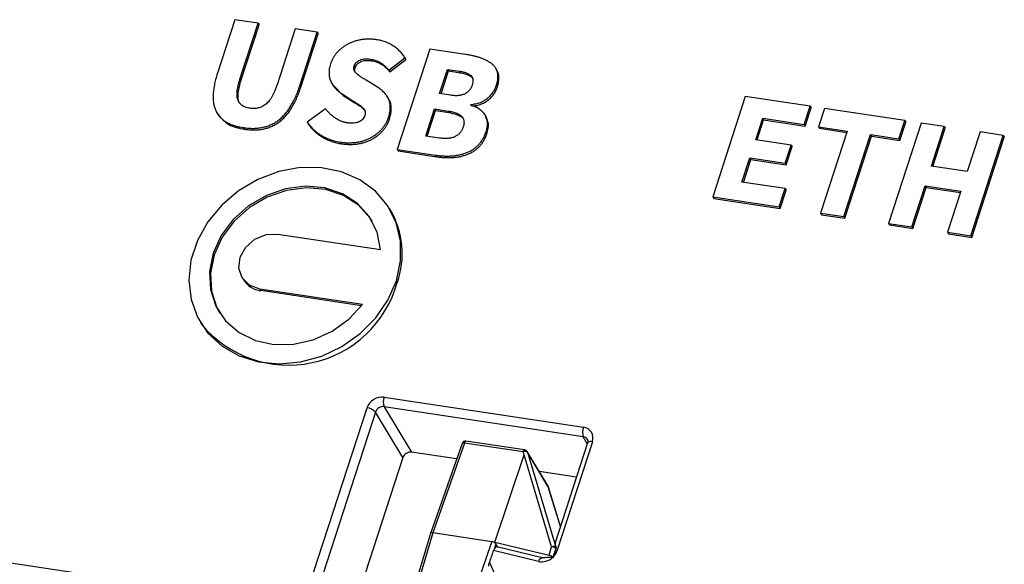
# Model space of a CAD drawing. Header units: millimetres. Extents: x 6 to 590, y 6 to 416.
# Tile 25 of 33: x 453 to 481, y 193 to 208. Entities that reach past the tile are written whole.
import ezdxf

# ---------------------------------------------------------------- set-up
doc = ezdxf.new("R2010")
doc.units = ezdxf.units.MM

msp = doc.modelspace()

# ---------------------------------------------------------------- linework, layer by layer
at = {"color": 7, "linetype": 'Continuous', "lineweight": 25}
for p, q in [((459.409, 208.098), (458.921, 206.594)), ((460.063, 208), (459.409, 208.098)), ((459.553, 206.431), (460.063, 208)), ((459.58, 206.386), (460.09, 207.954)), ((460.063, 208), (460.09, 207.954)), ((461.107, 207.843), (460.597, 206.274)), ((461.724, 207.75), (461.107, 207.843)), ((461.234, 206.246), (461.724, 207.75)), ((461.262, 206.2), (461.751, 207.704)), ((461.724, 207.75), (461.751, 207.704)), ((464.882, 207.274), (463.967, 204.458)), ((465.883, 207.123), (464.882, 207.274)), ((463.21, 206.993), (463.237, 206.947)), ((463.735, 206.681), (464.185, 207.031)), ((463.762, 206.636), (464.212, 206.985)), ((464.185, 207.031), (464.212, 206.985)), ((462.759, 206.797), (462.787, 206.751)), ((463.735, 206.681), (463.762, 206.636)), ((465.161, 206.024), (465.382, 206.704)), ((465.202, 206.018), (465.41, 206.659)), ((465.382, 206.704), (465.707, 206.655)), ((465.382, 206.704), (465.41, 206.659)), ((465.41, 206.659), (465.734, 206.61)), ((465.707, 206.655), (465.734, 206.61)), ((466.767, 206.687), (466.732, 206.744)), ((459.553, 206.431), (459.58, 206.386)), ((462.136, 206.305), (462.17, 206.248)), ((463.415, 206.201), (463.097, 206.402)), ((461.234, 206.246), (461.262, 206.2)), ((462.17, 206.257), (462.455, 205.969)), ((465.477, 205.976), (465.161, 206.024)), ((466.762, 206.266), (466.789, 206.22)), ((462.427, 206.015), (462.75, 205.806)), ((462.427, 206.015), (462.455, 205.969)), ((462.455, 205.969), (462.777, 205.76)), ((462.75, 205.806), (462.777, 205.76)), ((463.724, 205.882), (463.69, 205.939)), ((473.746, 205.94), (472.832, 203.124)), ((475.569, 205.666), (473.746, 205.94)), ((458.905, 205.485), (458.939, 205.428)), ((461.956, 205.598), (461.441, 205.223)), ((464.774, 204.832), (465.021, 205.592)), ((464.815, 204.826), (465.049, 205.546)), ((465.021, 205.592), (465.401, 205.534)), ((465.021, 205.592), (465.049, 205.546)), ((465.049, 205.546), (465.429, 205.489)), ((465.401, 205.534), (465.429, 205.489)), ((466.033, 205.701), (466.038, 205.717)), ((466.038, 205.717), (466.058, 205.685)), ((475.403, 205.154), (475.569, 205.666)), ((475.43, 205.109), (475.596, 205.62)), ((475.569, 205.666), (475.596, 205.62)), ((475.967, 205.606), (475.801, 205.094)), ((478.228, 205.265), (475.967, 205.606)), ((461.441, 205.223), (461.468, 205.178)), ((463.729, 205.363), (463.756, 205.318)), ((466.474, 205.365), (466.44, 205.422)), ((474.039, 204.729), (474.234, 205.33)), ((474.079, 204.723), (474.261, 205.285)), ((474.234, 205.33), (475.403, 205.154)), ((474.234, 205.33), (474.261, 205.285)), ((474.261, 205.285), (475.43, 205.109)), ((478.68, 205.197), (477.766, 202.381)), ((478.062, 204.754), (478.228, 205.265)), ((478.089, 204.708), (478.256, 205.22)), ((478.228, 205.265), (478.256, 205.22)), ((479.334, 205.099), (478.68, 205.197)), ((459.651, 205.07), (459.678, 205.024)), ((466.462, 204.941), (466.489, 204.896)), ((475.403, 205.154), (475.43, 205.109)), ((475.801, 205.094), (476.607, 204.973)), ((475.801, 205.094), (475.828, 205.049)), ((475.828, 205.049), (476.594, 204.933)), ((476.607, 204.973), (475.858, 202.669)), ((478.973, 203.986), (479.334, 205.099)), ((479.013, 203.98), (479.361, 205.053)), ((479.334, 205.099), (479.361, 205.053)), ((480.339, 204.948), (479.977, 203.835)), ((480.992, 204.849), (480.339, 204.948)), ((462.377, 204.659), (462.405, 204.614)), ((465.145, 204.776), (464.774, 204.832)), ((475.033, 204.579), (474.039, 204.729)), ((476.512, 202.57), (477.261, 204.874)), ((476.54, 202.525), (477.288, 204.829)), ((477.261, 204.874), (478.062, 204.754)), ((477.261, 204.874), (477.288, 204.829)), ((477.288, 204.829), (478.089, 204.708)), ((478.062, 204.754), (478.089, 204.708)), ((480.078, 202.033), (480.992, 204.849)), ((480.105, 201.988), (481.02, 204.804)), ((480.992, 204.849), (481.02, 204.804)), ((463.967, 204.458), (465.046, 204.296)), ((463.967, 204.458), (463.995, 204.413)), ((463.995, 204.413), (465.073, 204.251)), ((474.867, 204.068), (475.033, 204.579)), ((474.894, 204.023), (475.06, 204.534)), ((475.033, 204.579), (475.06, 204.534)), ((465.046, 204.296), (465.073, 204.251)), ((473.652, 203.537), (473.873, 204.218)), ((473.692, 203.531), (473.9, 204.172)), ((473.873, 204.218), (474.867, 204.068)), ((473.873, 204.218), (473.9, 204.172)), ((473.9, 204.172), (474.894, 204.023)), ((474.867, 204.068), (474.894, 204.023)), ((479.977, 203.835), (478.973, 203.986)), ((474.865, 203.355), (473.652, 203.537)), ((474.699, 202.843), (474.865, 203.355)), ((474.726, 202.798), (474.893, 203.309)), ((474.865, 203.355), (474.893, 203.309)), ((478.419, 202.283), (478.794, 203.435)), ((478.447, 202.238), (478.821, 203.39)), ((478.794, 203.435), (479.798, 203.284)), ((478.794, 203.435), (478.821, 203.39)), ((478.821, 203.39), (479.785, 203.245)), ((479.798, 203.284), (479.424, 202.132)), ((472.832, 203.124), (472.859, 203.079)), ((472.832, 203.124), (474.699, 202.843)), ((472.859, 203.079), (474.726, 202.798)), ((463.78, 202.751), (463.753, 202.796)), ((474.699, 202.843), (474.726, 202.798)), ((475.858, 202.669), (476.512, 202.57)), ((475.858, 202.669), (475.886, 202.623)), ((475.886, 202.623), (476.54, 202.525)), ((476.512, 202.57), (476.54, 202.525)), ((477.766, 202.381), (478.419, 202.283)), ((477.766, 202.381), (477.793, 202.336)), ((477.793, 202.336), (478.447, 202.238)), ((478.419, 202.283), (478.447, 202.238)), ((460.613, 202.077), (463.499, 201.642)), ((479.424, 202.132), (479.451, 202.086)), ((479.424, 202.132), (480.078, 202.033)), ((479.451, 202.086), (480.105, 201.988)), ((480.078, 202.033), (480.105, 201.988)), ((459.614, 200.855), (459.641, 200.809)), ((462.998, 200.102), (460.113, 200.537)), ((460.113, 200.537), (460.141, 200.491)), ((462.97, 200.065), (460.141, 200.491)), ((458.443, 199.596), (458.47, 199.55)), ((418.55, 198.053), (461.307, 191.617)), ((463.603, 197.498), (469.198, 196.656)), ((461.307, 191.617), (463.121, 197.201)), ((469.195, 196.39), (463.599, 197.233)), ((463.599, 197.233), (464.37, 195.956)), ((463.358, 197.084), (461.545, 191.5)), ((464.129, 195.807), (463.358, 197.084)), ((469.305, 196.187), (469.195, 196.39)), ((465.792, 196.201), (464.902, 193.677)), ((465.859, 196.214), (464.969, 193.691)), ((467.507, 195.966), (465.859, 196.214)), ((467.548, 196.018), (465.901, 196.266)), ((469.315, 196.219), (468.405, 193.415)), ((469.451, 196.249), (468.454, 193.181)), ((464.129, 195.807), (462.414, 190.528)), ((465.638, 195.765), (464.37, 195.956)), ((466.714, 193.428), (467.532, 195.883)), ((467.511, 195.966), (467.507, 195.966)), ((468.307, 193.3), (467.532, 195.883)), ((468.205, 194.999), (467.619, 195.971)), ((467.626, 195.955), (468.427, 193.289)), ((468.212, 194.983), (467.626, 195.955)), ((469.003, 195.258), (467.954, 195.416)), ((468.552, 193.869), (468.212, 194.983)), ((468.215, 194.977), (468.212, 194.983)), ((468.552, 193.87), (468.215, 194.977)), ((464.901, 193.676), (463.166, 187.846)), ((464.969, 193.691), (463.234, 187.862)), ((466.622, 193.442), (464.969, 193.691)), ((464.677, 187.644), (466.622, 193.442)), ((466.632, 193.448), (466.714, 193.428)), ((466.742, 193.383), (466.688, 193.224)), ((466.714, 193.428), (468.233, 193.063)), ((466.795, 193.294), (466.742, 193.383)), ((468.043, 192.994), (466.767, 193.301)), ((468.233, 193.063), (468.307, 193.3)), ((467.941, 192.89), (466.677, 193.195)), ((468.427, 193.241), (468.372, 193.066)), ((468.427, 193.289), (468.429, 193.286)), ((468.427, 193.24), (468.427, 193.241)), ((466.561, 192.86), (467.55, 190.677)), ((468.334, 192.999), (468.35, 192.996)), ((468.352, 193.004), (468.349, 192.996)), ((468.35, 192.996), (468.349, 192.996)), ((468.35, 192.996), (468.352, 193.004))]:
    msp.add_line(p, q, dxfattribs=at)
at = {"color": 7, "linetype": 'Continuous', "lineweight": 25, "flags": 128}
for points in [[(463.945, 200.767), (464.065, 201.325), (464.063, 201.878), (463.941, 202.403), (463.701, 202.878), (463.356, 203.284), (462.917, 203.605), (462.405, 203.827), (461.839, 203.942), (461.242, 203.944), (460.64, 203.834), (460.056, 203.615), (459.515, 203.298), (459.039, 202.894), (458.647, 202.421), (458.356, 201.898), (458.176, 201.346), (458.117, 200.788), (458.179, 200.247), (458.361, 199.744), (458.655, 199.301), (459.049, 198.936), (459.527, 198.663), (460.069, 198.493), (460.653, 198.435), (461.256, 198.489), (461.852, 198.654), (462.417, 198.924), (462.928, 199.286), (463.365, 199.726), (463.708, 200.227), (463.945, 200.767)], [(463.499, 201.642), (463.403, 202.132), (463.185, 202.571), (462.854, 202.937), (462.43, 203.21), (461.934, 203.374), (461.393, 203.422), (460.836, 203.351), (460.294, 203.164), (459.794, 202.872), (459.365, 202.49), (459.028, 202.038), (458.802, 201.542), (458.7, 201.027), (458.725, 200.521), (458.878, 200.051), (459.15, 199.642), (459.526, 199.317), (459.987, 199.093), (460.507, 198.981), (461.058, 198.988), (461.612, 199.113), (462.138, 199.35), (462.609, 199.686), (462.998, 200.102)], [(463.267, 202.441), (463.212, 202.526), (462.882, 202.892), (462.457, 203.164), (461.961, 203.329), (461.42, 203.377), (460.864, 203.305), (460.321, 203.118), (459.822, 202.826), (459.392, 202.444), (459.055, 201.993), (458.83, 201.496), (458.727, 200.981), (458.753, 200.475), (458.906, 200.005), (458.984, 199.86)], [(460.113, 200.537), (459.825, 200.642), (459.618, 200.848), (459.525, 201.124), (459.56, 201.428), (459.717, 201.713), (459.972, 201.937), (460.287, 202.064), (460.613, 202.077)], [(465.859, 196.214), (465.842, 196.217), (465.826, 196.217), (465.813, 196.215), (465.802, 196.212), (465.795, 196.206), (465.792, 196.201)], [(465.859, 196.214), (465.865, 196.23), (465.872, 196.244), (465.88, 196.255), (465.887, 196.262), (465.895, 196.266), (465.901, 196.266)], [(469.451, 196.249), (469.416, 196.252), (469.385, 196.252), (469.359, 196.249), (469.338, 196.242), (469.323, 196.232), (469.315, 196.219)], [(467.507, 195.966), (467.513, 195.982), (467.52, 195.996), (467.527, 196.007), (467.535, 196.014), (467.542, 196.018), (467.548, 196.018)], [(467.619, 195.971), (467.623, 195.965), (467.626, 195.955)], [(468.205, 194.999), (468.208, 194.993), (468.212, 194.983)], [(467.941, 192.89), (467.956, 192.922), (467.973, 192.949), (467.99, 192.97), (468.008, 192.985), (468.025, 192.993), (468.041, 192.994), (468.043, 192.994)]]:
    msp.add_lwpolyline(points, dxfattribs=at)
at = {"color": 7, "linetype": 'Continuous', "lineweight": 25}
for centre, radius, start, end in [((461.674, 201.528), 2.436, 340.6685, 30.1282), ((460.219, 201.165), 0.679, 211.6308, 263.3487), ((460.915, 201.573), 3.173, 219.6118, 344.4363), ((463.966, 197.361), 0.389, 159.3293, 199.2421), ((463.083, 196.825), 0.378, 43.2803, 84.2756), ((469.562, 196.519), 0.389, 159.3293, 199.2421), ((465.886, 196.167), 0.1, 81.4397, 160.5785), ((467.534, 195.919), 0.1, 31.0803, 81.4397), ((468.119, 194.948), 0.1, 16.9668, 31.0803), ((468.359, 193.208), 0.106, 49.7925, 118.9859), ((468.294, 193.123), 0.178, 41.5565, 85.535), ((468.4, 192.828), 0.357, 81.2358, 88.4018), ((468.349, 193.266), 0.0815, 342.3098, 16.2021)]:
    msp.add_arc(centre, radius, start, end, dxfattribs=at)
for centre, major_axis, ratio, start_param, end_param in [((463.488, 197.146), (0.343, 0.206), 0.847795, 0.796951, 2.367443), ((463.543, 197.055), (0.171, 0.103), 0.861408, 0.797497, 2.367989), ((469.083, 196.304), (0.343, 0.207), 0.847279, 5.509298, 7.079789), ((469.138, 196.213), (0.167, 0.111), 0.846399, 6.199671, 7.040658), ((464.313, 195.78), (0.171, 0.103), 0.847795, 0.796951, 2.367443), ((437.599, 295.597), (-29.932, 99.714), 0.000953, 3.142947, 3.182169), ((467.501, 195.934), (0.879, 2.491), 0.034528, 3.148225, 3.22334), ((466.652, 193.405), (0.0924, -0.0389), 0.344929, 0.442279, 1.937656), ((466.732, 193.104), (0.033, 0.198), 0.376937, 6.257134, 7.263915), ((468.512, 193.097), (-0.105, 0.32), 0.073772, 0.100475, 0.918068), ((466.65, 193.398), (1.73, 5.028), 0.017179, 4.611177, 4.67796), ((468.26, 193.017), (0.0926, -0.0388), 0.345074, 0.441076, 2.010041), ((468.26, 193.016), (1.548, 5.063), 0.017351, 4.715268, 4.718708), ((468.087, 193.236), (0.343, 0.207), 0.84782, 5.019048, 5.508935), ((467.685, 190.552), (3.09, 10.11), 0.007471, 1.303976, 1.309664), ((468.087, 193.236), (0.343, 0.207), 0.84782, 3.851204, 4.938191)]:
    msp.add_ellipse(centre, major_axis=major_axis, ratio=ratio, start_param=start_param, end_param=end_param, dxfattribs=at)
for points, knots in [([(463.387, 207.537), (463.349, 207.541), (463.275, 207.55), (463.165, 207.552), (463.059, 207.549), (462.955, 207.536), (462.854, 207.515), (462.757, 207.487), (462.663, 207.451), (462.572, 207.407), (462.488, 207.357), (462.41, 207.302), (462.338, 207.241), (462.275, 207.175), (462.218, 207.104), (462.169, 207.028), (462.127, 206.946), (462.106, 206.89), (462.095, 206.861)], [0, 0, 0, 0, 0.07478, 0.146136, 0.21434, 0.280422, 0.344922, 0.407835, 0.470106, 0.531948, 0.592748, 0.651567, 0.709013, 0.76612, 0.8228, 0.88053, 0.939061, 1, 1, 1, 1]), ([(464.185, 207.031), (464.162, 207.064), (464.119, 207.131), (464.039, 207.22), (463.95, 207.301), (463.849, 207.37), (463.743, 207.43), (463.629, 207.477), (463.511, 207.515), (463.428, 207.53), (463.387, 207.537)], [0, 0, 0, 0, 0.128039, 0.254029, 0.379255, 0.505268, 0.630687, 0.754238, 0.876796, 1, 1, 1, 1]), ([(462.095, 206.861), (462.088, 206.836), (462.074, 206.788), (462.061, 206.716), (462.055, 206.647), (462.053, 206.581), (462.059, 206.517), (462.07, 206.457), (462.089, 206.4), (462.12, 206.328), (462.172, 206.245), (462.244, 206.156), (462.329, 206.078), (462.394, 206.036), (462.427, 206.015)], [0, 0, 0, 0, 0.073792, 0.144355, 0.212104, 0.27792, 0.341257, 0.403825, 0.465121, 0.526418, 0.647231, 0.765273, 0.882271, 1, 1, 1, 1]), ([(462.759, 206.797), (462.767, 206.816), (462.781, 206.852), (462.819, 206.9), (462.865, 206.939), (462.921, 206.968), (462.985, 206.989), (463.055, 207), (463.131, 207.002), (463.183, 206.996), (463.21, 206.993)], [0, 0, 0, 0, 0.117228, 0.225301, 0.332797, 0.44613, 0.568117, 0.697943, 0.841163, 1, 1, 1, 1]), ([(462.787, 206.751), (462.794, 206.77), (462.809, 206.806), (462.846, 206.854), (462.892, 206.894), (462.949, 206.923), (463.012, 206.944), (463.082, 206.954), (463.159, 206.957), (463.21, 206.951), (463.237, 206.947)], [0, 0, 0, 0, 0.117228, 0.225301, 0.332797, 0.44613, 0.568117, 0.697943, 0.841163, 1, 1, 1, 1]), ([(463.21, 206.993), (463.237, 206.988), (463.292, 206.978), (463.369, 206.954), (463.441, 206.925), (463.506, 206.888), (463.569, 206.845), (463.627, 206.796), (463.684, 206.742), (463.718, 206.702), (463.735, 206.681)], [0, 0, 0, 0, 0.127997, 0.253168, 0.373604, 0.493681, 0.614756, 0.739424, 0.866986, 1, 1, 1, 1]), ([(463.237, 206.947), (463.265, 206.942), (463.32, 206.933), (463.396, 206.909), (463.468, 206.879), (463.534, 206.842), (463.596, 206.799), (463.655, 206.751), (463.711, 206.697), (463.745, 206.656), (463.762, 206.636)], [0, 0, 0, 0, 0.127997, 0.253168, 0.373604, 0.493681, 0.614756, 0.739424, 0.866986, 1, 1, 1, 1]), ([(466.762, 206.266), (466.771, 206.298), (466.788, 206.36), (466.799, 206.451), (466.8, 206.536), (466.789, 206.614), (466.765, 206.686), (466.73, 206.752), (466.682, 206.811), (466.623, 206.863), (466.555, 206.91), (466.48, 206.953), (466.397, 206.991), (466.308, 207.026), (466.212, 207.057), (466.109, 207.083), (465.999, 207.106), (465.922, 207.117), (465.883, 207.123)], [0, 0, 0, 0, 0.066802, 0.128838, 0.187148, 0.242511, 0.296512, 0.349835, 0.403963, 0.460061, 0.518325, 0.578841, 0.641423, 0.707032, 0.775391, 0.84673, 0.921684, 1, 1, 1, 1]), ([(458.921, 206.594), (458.903, 206.537), (458.869, 206.428), (458.832, 206.267), (458.808, 206.117), (458.796, 205.978), (458.798, 205.848), (458.813, 205.729), (458.84, 205.62), (458.882, 205.521), (458.936, 205.433), (459.002, 205.353), (459.081, 205.283), (459.172, 205.222), (459.273, 205.169), (459.389, 205.127), (459.515, 205.092), (459.605, 205.077), (459.651, 205.07)], [0, 0, 0, 0, 0.084373, 0.163357, 0.236722, 0.30514, 0.369449, 0.429545, 0.486655, 0.541031, 0.594275, 0.647, 0.700294, 0.755126, 0.811629, 0.870879, 0.933618, 1, 1, 1, 1]), ([(463.097, 206.402), (463.069, 206.417), (463.017, 206.447), (462.945, 206.495), (462.881, 206.54), (462.825, 206.583), (462.782, 206.629), (462.755, 206.68), (462.747, 206.738), (462.755, 206.777), (462.759, 206.797)], [0, 0, 0, 0, 0.167026, 0.319906, 0.458019, 0.583996, 0.695972, 0.797731, 0.89652, 1, 1, 1, 1]), ([(462.807, 206.602), (462.8, 206.61), (462.766, 206.649), (462.778, 206.706), (462.787, 206.751)], [0, 0, 0, 0, 0.206808, 1, 1, 1, 1]), ([(465.707, 206.655), (465.744, 206.649), (465.812, 206.637), (465.905, 206.609), (465.98, 206.575), (466.038, 206.531), (466.078, 206.479), (466.097, 206.416), (466.099, 206.344), (466.085, 206.295), (466.077, 206.269)], [0, 0, 0, 0, 0.168138, 0.315585, 0.444993, 0.558267, 0.663021, 0.766341, 0.876344, 1, 1, 1, 1]), ([(465.734, 206.61), (465.842, 206.588), (465.978, 206.56), (466.082, 206.472), (466.093, 206.445), (466.094, 206.442)], [0, 0, 0, 0, 0.778258, 0.974331, 1, 1, 1, 1]), ([(466.789, 206.22), (466.818, 206.346), (466.857, 206.517), (466.778, 206.653), (466.757, 206.689)], [0, 0, 0, 0, 0.735194, 1, 1, 1, 1]), ([(459.828, 205.614), (459.808, 205.617), (459.768, 205.623), (459.713, 205.639), (459.663, 205.659), (459.619, 205.685), (459.58, 205.715), (459.547, 205.75), (459.52, 205.791), (459.497, 205.835), (459.481, 205.887), (459.472, 205.945), (459.469, 206.009), (459.473, 206.08), (459.484, 206.159), (459.501, 206.243), (459.524, 206.335), (459.543, 206.398), (459.553, 206.431)], [0, 0, 0, 0, 0.057424, 0.111588, 0.163138, 0.21339, 0.262288, 0.310923, 0.360186, 0.410863, 0.464734, 0.522922, 0.586479, 0.655957, 0.73167, 0.814092, 0.90347, 1, 1, 1, 1]), ([(459.553, 205.743), (459.549, 205.748), (459.519, 205.784), (459.472, 206), (459.532, 206.214), (459.58, 206.386)], [0, 0, 0, 0, 0.030312, 0.224779, 1, 1, 1, 1]), ([(459.651, 205.07), (459.697, 205.064), (459.787, 205.051), (459.922, 205.046), (460.051, 205.052), (460.175, 205.071), (460.293, 205.1), (460.406, 205.141), (460.513, 205.195), (460.615, 205.26), (460.712, 205.338), (460.802, 205.43), (460.889, 205.533), (460.968, 205.651), (461.044, 205.781), (461.113, 205.924), (461.178, 206.08), (461.215, 206.189), (461.234, 206.246)], [0, 0, 0, 0, 0.066246, 0.128825, 0.1879, 0.244225, 0.29861, 0.351496, 0.403878, 0.456862, 0.511074, 0.568138, 0.628424, 0.692918, 0.761767, 0.835577, 0.915111, 1, 1, 1, 1]), ([(459.678, 205.024), (459.725, 205.018), (459.815, 205.006), (459.949, 205.001), (460.078, 205.006), (460.202, 205.025), (460.32, 205.055), (460.433, 205.096), (460.541, 205.15), (460.642, 205.215), (460.739, 205.293), (460.83, 205.384), (460.916, 205.488), (460.996, 205.605), (461.071, 205.735), (461.14, 205.879), (461.206, 206.035), (461.243, 206.144), (461.262, 206.2)], [0, 0, 0, 0, 0.066246, 0.128825, 0.1879, 0.244225, 0.29861, 0.351496, 0.403878, 0.456862, 0.511074, 0.568138, 0.628424, 0.692918, 0.761767, 0.835577, 0.915111, 1, 1, 1, 1]), ([(460.597, 206.274), (460.586, 206.241), (460.564, 206.179), (460.528, 206.089), (460.49, 206.007), (460.45, 205.933), (460.409, 205.868), (460.365, 205.81), (460.32, 205.76), (460.272, 205.719), (460.222, 205.685), (460.171, 205.656), (460.118, 205.634), (460.063, 205.618), (460.006, 205.608), (459.948, 205.603), (459.888, 205.605), (459.848, 205.611), (459.828, 205.614)], [0, 0, 0, 0, 0.096075, 0.184748, 0.266592, 0.341932, 0.411018, 0.47449, 0.53275, 0.586864, 0.637938, 0.687705, 0.736949, 0.786539, 0.836962, 0.888693, 0.94303, 1, 1, 1, 1]), ([(463.729, 205.363), (463.736, 205.387), (463.749, 205.434), (463.765, 205.503), (463.773, 205.569), (463.777, 205.633), (463.774, 205.693), (463.766, 205.751), (463.752, 205.807), (463.726, 205.876), (463.681, 205.959), (463.609, 206.049), (463.521, 206.131), (463.451, 206.178), (463.415, 206.201)], [0, 0, 0, 0, 0.072169, 0.140855, 0.206521, 0.270539, 0.331818, 0.391852, 0.450254, 0.508706, 0.625444, 0.744814, 0.869024, 1, 1, 1, 1]), ([(466.077, 206.269), (466.068, 206.242), (466.049, 206.191), (466.002, 206.121), (465.945, 206.063), (465.887, 206.025), (465.836, 206), (465.793, 205.986), (465.748, 205.975), (465.7, 205.969), (465.648, 205.964), (465.593, 205.965), (465.536, 205.968), (465.497, 205.974), (465.477, 205.976)], [0, 0, 0, 0, 0.11993, 0.231086, 0.337322, 0.444884, 0.501059, 0.56004, 0.621873, 0.68812, 0.758711, 0.833694, 0.913752, 1, 1, 1, 1]), ([(466.038, 205.717), (466.062, 205.72), (466.109, 205.725), (466.178, 205.738), (466.243, 205.756), (466.305, 205.776), (466.363, 205.802), (466.417, 205.831), (466.468, 205.865), (466.53, 205.914), (466.6, 205.982), (466.67, 206.071), (466.725, 206.166), (466.75, 206.233), (466.762, 206.266)], [0, 0, 0, 0, 0.075678, 0.147665, 0.2174, 0.283397, 0.347495, 0.410332, 0.471573, 0.532794, 0.652637, 0.76884, 0.883877, 1, 1, 1, 1]), ([(466.066, 205.672), (466.09, 205.674), (466.136, 205.679), (466.205, 205.693), (466.27, 205.71), (466.332, 205.731), (466.39, 205.756), (466.445, 205.786), (466.495, 205.82), (466.558, 205.869), (466.627, 205.937), (466.697, 206.025), (466.753, 206.12), (466.777, 206.187), (466.789, 206.22)], [0, 0, 0, 0, 0.075678, 0.147665, 0.2174, 0.283397, 0.347495, 0.410332, 0.471573, 0.532794, 0.652637, 0.76884, 0.883877, 1, 1, 1, 1]), ([(462.75, 205.806), (462.776, 205.789), (462.826, 205.758), (462.896, 205.712), (462.956, 205.666), (463.007, 205.623), (463.047, 205.579), (463.067, 205.527), (463.073, 205.469), (463.064, 205.43), (463.058, 205.41)], [0, 0, 0, 0, 0.168803, 0.322111, 0.459272, 0.58117, 0.68955, 0.790284, 0.891713, 1, 1, 1, 1]), ([(462.777, 205.76), (462.872, 205.711), (462.988, 205.65), (463.053, 205.545), (463.065, 205.525)], [0, 0, 0, 0, 0.810634, 1, 1, 1, 1]), ([(463.756, 205.318), (463.777, 205.41), (463.82, 205.593), (463.795, 205.804), (463.722, 205.874), (463.713, 205.882)], [0, 0, 0, 0, 0.470594, 0.939447, 1, 1, 1, 1]), ([(462.568, 205.202), (462.538, 205.208), (462.477, 205.22), (462.39, 205.25), (462.305, 205.289), (462.225, 205.338), (462.149, 205.394), (462.079, 205.456), (462.013, 205.524), (461.975, 205.573), (461.956, 205.598)], [0, 0, 0, 0, 0.11687, 0.23608, 0.358053, 0.484258, 0.613303, 0.741202, 0.870099, 1, 1, 1, 1]), ([(465.401, 205.534), (465.423, 205.531), (465.465, 205.524), (465.525, 205.512), (465.579, 205.496), (465.629, 205.48), (465.674, 205.46), (465.714, 205.439), (465.748, 205.414), (465.777, 205.387), (465.801, 205.358), (465.82, 205.326), (465.834, 205.292), (465.843, 205.256), (465.846, 205.217), (465.844, 205.176), (465.837, 205.133), (465.829, 205.104), (465.824, 205.089)], [0, 0, 0, 0, 0.086486, 0.167394, 0.242765, 0.314414, 0.380298, 0.443089, 0.502288, 0.557864, 0.611691, 0.664569, 0.716139, 0.769234, 0.822861, 0.878946, 0.938021, 1, 1, 1, 1]), ([(465.429, 205.489), (465.553, 205.463), (465.708, 205.431), (465.824, 205.328), (465.836, 205.298), (465.837, 205.296)], [0, 0, 0, 0, 0.782239, 0.979239, 1, 1, 1, 1]), ([(466.462, 204.941), (466.469, 204.965), (466.483, 205.01), (466.497, 205.078), (466.504, 205.143), (466.505, 205.204), (466.5, 205.262), (466.488, 205.316), (466.47, 205.368), (466.445, 205.416), (466.414, 205.461), (466.377, 205.504), (466.335, 205.544), (466.286, 205.581), (466.231, 205.615), (466.17, 205.646), (466.104, 205.675), (466.057, 205.692), (466.033, 205.701)], [0, 0, 0, 0, 0.069895, 0.136452, 0.199492, 0.260122, 0.31809, 0.375071, 0.430626, 0.486277, 0.542706, 0.600446, 0.659615, 0.721545, 0.786404, 0.85404, 0.924958, 1, 1, 1, 1]), ([(458.938, 205.436), (459.03, 205.329), (459.217, 205.112), (459.523, 205.054), (459.678, 205.024)], [0, 0, 0, 0, 0.4914679, 1, 1, 1, 1]), ([(461.441, 205.223), (461.469, 205.186), (461.523, 205.11), (461.621, 205.011), (461.727, 204.921), (461.845, 204.845), (461.969, 204.779), (462.1, 204.726), (462.236, 204.684), (462.33, 204.668), (462.377, 204.659)], [0, 0, 0, 0, 0.129648, 0.256548, 0.383041, 0.508832, 0.633952, 0.756962, 0.878472, 1, 1, 1, 1]), ([(462.377, 204.659), (462.419, 204.655), (462.501, 204.645), (462.623, 204.641), (462.741, 204.647), (462.853, 204.659), (462.961, 204.681), (463.063, 204.711), (463.16, 204.75), (463.252, 204.797), (463.338, 204.852), (463.416, 204.91), (463.488, 204.974), (463.551, 205.043), (463.608, 205.116), (463.656, 205.194), (463.697, 205.277), (463.718, 205.334), (463.729, 205.363)], [0, 0, 0, 0, 0.079924, 0.155329, 0.226704, 0.295157, 0.360511, 0.423401, 0.484881, 0.545668, 0.605038, 0.662392, 0.7186, 0.774271, 0.829112, 0.884684, 0.941594, 1, 1, 1, 1]), ([(462.405, 204.614), (462.447, 204.609), (462.529, 204.6), (462.651, 204.596), (462.768, 204.601), (462.88, 204.614), (462.988, 204.635), (463.09, 204.666), (463.188, 204.705), (463.28, 204.752), (463.365, 204.806), (463.444, 204.865), (463.515, 204.929), (463.579, 204.997), (463.635, 205.071), (463.683, 205.149), (463.725, 205.231), (463.746, 205.288), (463.756, 205.318)], [0, 0, 0, 0, 0.079924, 0.155329, 0.226704, 0.295157, 0.360511, 0.423401, 0.484881, 0.545668, 0.605038, 0.662392, 0.7186, 0.774271, 0.829112, 0.884684, 0.941594, 1, 1, 1, 1]), ([(463.058, 205.41), (463.051, 205.39), (463.037, 205.351), (462.999, 205.299), (462.951, 205.257), (462.893, 205.225), (462.825, 205.204), (462.747, 205.194), (462.66, 205.192), (462.6, 205.198), (462.568, 205.202)], [0, 0, 0, 0, 0.114995, 0.21994, 0.322675, 0.429419, 0.545525, 0.678185, 0.828999, 1, 1, 1, 1]), ([(466.489, 204.896), (466.517, 204.993), (466.564, 205.163), (466.488, 205.304), (466.456, 205.364)], [0, 0, 0, 0, 0.575443, 1, 1, 1, 1]), ([(461.468, 205.178), (461.496, 205.14), (461.551, 205.065), (461.648, 204.965), (461.755, 204.876), (461.873, 204.799), (461.997, 204.733), (462.128, 204.681), (462.263, 204.639), (462.357, 204.622), (462.405, 204.614)], [0, 0, 0, 0, 0.129648, 0.256548, 0.383041, 0.508832, 0.633952, 0.756962, 0.878472, 1, 1, 1, 1]), ([(465.046, 204.296), (465.086, 204.29), (465.165, 204.279), (465.283, 204.271), (465.399, 204.269), (465.51, 204.274), (465.619, 204.286), (465.724, 204.306), (465.826, 204.332), (465.925, 204.365), (466.018, 204.406), (466.104, 204.456), (466.183, 204.516), (466.254, 204.584), (466.318, 204.661), (466.374, 204.746), (466.424, 204.84), (466.449, 204.907), (466.462, 204.941)], [0, 0, 0, 0, 0.074451, 0.145978, 0.214756, 0.281068, 0.344845, 0.40683, 0.467405, 0.526982, 0.584916, 0.641029, 0.696899, 0.75296, 0.810192, 0.869898, 0.932927, 1, 1, 1, 1]), ([(465.824, 205.089), (465.819, 205.073), (465.808, 205.042), (465.786, 204.998), (465.761, 204.958), (465.733, 204.921), (465.702, 204.888), (465.667, 204.859), (465.629, 204.834), (465.588, 204.813), (465.543, 204.794), (465.496, 204.781), (465.445, 204.771), (465.391, 204.764), (465.334, 204.762), (465.273, 204.762), (465.21, 204.768), (465.167, 204.773), (465.145, 204.776)], [0, 0, 0, 0, 0.063763, 0.123996, 0.181159, 0.236138, 0.289406, 0.342859, 0.39554, 0.44954, 0.506193, 0.564628, 0.625902, 0.691567, 0.76163, 0.836012, 0.915612, 1, 1, 1, 1]), ([(465.073, 204.251), (465.114, 204.245), (465.192, 204.234), (465.311, 204.225), (465.426, 204.224), (465.538, 204.229), (465.646, 204.241), (465.752, 204.26), (465.854, 204.287), (465.952, 204.32), (466.045, 204.361), (466.132, 204.411), (466.21, 204.47), (466.282, 204.539), (466.346, 204.615), (466.402, 204.701), (466.451, 204.795), (466.476, 204.861), (466.489, 204.896)], [0, 0, 0, 0, 0.074451, 0.145978, 0.214756, 0.281068, 0.344845, 0.40683, 0.467405, 0.526982, 0.584916, 0.641029, 0.696899, 0.75296, 0.810192, 0.869898, 0.932927, 1, 1, 1, 1]), ([(469.309, 196.31), (469.314, 196.302), (469.325, 196.284), (469.324, 196.249), (469.317, 196.224), (469.315, 196.219)], [0, 0, 0, 0, 0.368753, 0.884834, 1, 1, 1, 1]), ([(467.626, 195.955), (467.62, 195.966), (467.603, 195.974), (467.561, 195.978), (467.535, 195.974), (467.511, 195.966)], [0, 0, 0, 0, 0.5, 0.5, 1, 1, 1, 1]), ([(464.969, 193.691), (464.958, 193.692), (464.935, 193.694), (464.91, 193.688), (464.904, 193.68), (464.902, 193.676)], [0, 0, 0, 0, 0.336306, 0.672612, 1, 1, 1, 1]), ([(468.427, 193.24), (468.43, 193.25), (468.431, 193.259), (468.431, 193.268), (468.431, 193.274), (468.43, 193.28), (468.429, 193.286)], [0, 0, 0, 0, 0.00003216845, 0.00003216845, 0.00003216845, 0.00005438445, 0.00005438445, 0.00005438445, 0.00005438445]), ([(468.165, 193.005), (468.158, 193.002), (468.129, 192.99), (468.085, 192.987), (468.055, 192.992), (468.043, 192.994)], [0, 0, 0, 0, 0.165151, 0.649927, 1, 1, 1, 1]), ([(468.166, 193.001), (468.182, 193.006), (468.215, 193.016), (468.278, 193.011), (468.321, 193.002), (468.334, 192.999)], [0, 0, 0, 0, 0.400387, 0.814835, 1, 1, 1, 1])]:
    msp.add_open_spline(points, degree=3, knots=knots, dxfattribs=at)
for points in [[(466.677, 193.195), (466.68, 193.205), (466.684, 193.215), (466.688, 193.224)], [(468.357, 193.022), (468.362, 193.037), (468.367, 193.051), (468.372, 193.066)], [(468.372, 193.066), (468.384, 193.106), (468.398, 193.144), (468.41, 193.185)], [(466.532, 192.759), (466.541, 192.794), (466.55, 192.828), (466.561, 192.86)]]:
    msp.add_open_spline(points, degree=3, dxfattribs=at)

doc.saveas('drawing.dxf')
